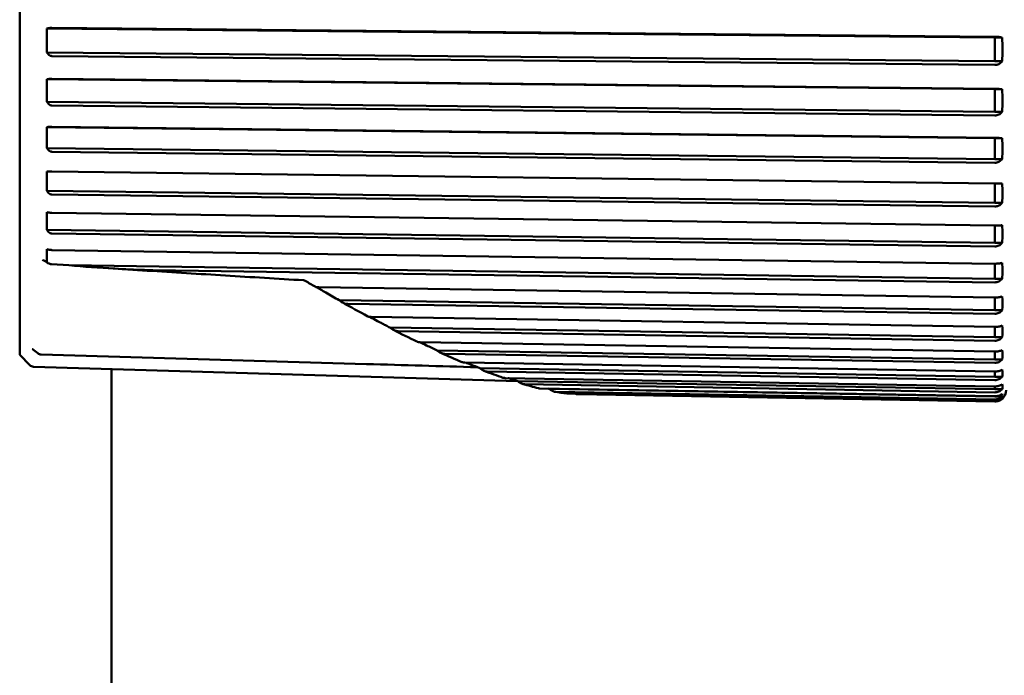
# Model space of a CAD drawing. Header units: millimetres. Extents: x 0 to 4584, y -120 to 1188.
# Tile 28 of 105: x 359 to 377, y 684 to 695. Entities that reach past the tile are written whole.
import ezdxf

# ---------------------------------------------------------------- set-up
doc = ezdxf.new("R2010")
doc.units = ezdxf.units.MM
doc.header["$LTSCALE"] = 2
doc.layers.add('Sichtbar (ISO)', color=7, linetype='Continuous', lineweight=50)

msp = doc.modelspace()

# ---------------------------------------------------------------- linework, layer by layer
at = {"layer": 'Sichtbar (ISO)'}
for p, q in [((359.0493, 689.3141), (359.0493, 714.4986)), ((359.5523, 695.1064), (359.5324, 695.1007)), ((376.3454, 694.9432), (359.5324, 695.1007)), ((376.3434, 694.9576), (359.6213, 695.1142)), ((376.4764, 694.9432), (376.3454, 694.9432)), ((376.3454, 694.9432), (376.3454, 694.5213)), ((376.3454, 694.5213), (359.5324, 694.6789)), ((359.5324, 694.6789), (359.5523, 694.6522)), ((359.6213, 694.6136), (376.3434, 694.4568)), ((376.4764, 694.5213), (376.3454, 694.5213)), ((359.5523, 694.2055), (359.5324, 694.202)), ((376.3454, 694.0246), (359.5324, 694.202)), ((376.3434, 694.0336), (359.6213, 694.21)), ((376.4764, 694.0246), (376.3454, 694.0246)), ((376.3454, 694.0246), (376.3454, 693.6263)), ((376.3454, 693.6263), (359.5324, 693.8037)), ((359.5324, 693.8037), (359.5523, 693.7766)), ((359.6213, 693.7374), (376.3434, 693.5608)), ((376.4764, 693.6263), (376.3454, 693.6263)), ((359.5523, 693.3571), (359.5324, 693.3559)), ((376.3454, 693.1598), (359.5324, 693.3559)), ((376.3434, 693.1634), (359.6213, 693.3584)), ((376.4764, 693.1598), (376.3454, 693.1598)), ((376.3454, 693.1598), (376.3454, 692.7878)), ((376.3454, 692.7878), (359.5324, 692.984)), ((359.5324, 692.984), (359.5523, 692.9566)), ((359.6213, 692.917), (376.3434, 692.7218)), ((376.4764, 692.7878), (376.3454, 692.7878)), ((359.5523, 692.5672), (359.5324, 692.5682)), ((376.3434, 692.3528), (359.6213, 692.5652)), ((376.3454, 692.3528), (376.3454, 692.0117)), ((376.3454, 692.0117), (359.5324, 692.2251)), ((359.5324, 692.2251), (359.5523, 692.1977)), ((359.6213, 692.158), (376.3434, 691.9456)), ((376.4764, 692.0117), (376.3454, 692.0117)), ((359.5523, 691.841), (359.5324, 691.8443)), ((376.3434, 691.6076), (359.6213, 691.8357)), ((376.3454, 691.6076), (376.3454, 691.3031)), ((376.3454, 691.3031), (359.5324, 691.5324)), ((359.5324, 691.5324), (359.5523, 691.5052)), ((359.6213, 691.4656), (376.3434, 691.2374)), ((376.4764, 691.3031), (376.3454, 691.3031)), ((359.5523, 691.1836), (359.5324, 691.1892)), ((376.3434, 690.9327), (359.6213, 691.1751)), ((359.5481, 690.9438), (359.5013, 690.9746)), ((359.9222, 690.905), (359.6147, 690.9244)), ((376.3454, 690.6669), (359.9222, 690.905)), ((376.3454, 690.9327), (376.3454, 690.6669)), ((361.408, 690.8186), (376.3434, 690.6021)), ((376.3434, 690.3328), (364.3546, 690.5156)), ((376.4764, 690.6669), (376.3454, 690.6669)), ((376.3454, 690.1075), (364.7163, 690.2848)), ((364.8665, 690.219), (376.3434, 690.0439)), ((376.3454, 690.3327), (376.3454, 690.1075)), ((376.4764, 690.1075), (376.3454, 690.1075)), ((376.3434, 689.8119), (365.2836, 689.9877)), ((376.3454, 689.6287), (365.6175, 689.7993)), ((365.7618, 689.7352), (376.3434, 689.5669)), ((376.3454, 689.8119), (376.3454, 689.6287)), ((376.3434, 689.3736), (366.1499, 689.5412)), ((376.4764, 689.6287), (376.3454, 689.6287)), ((359.0493, 689.3141), (359.2273, 689.136)), ((359.3716, 689.3435), (359.3018, 689.3978)), ((359.43, 689.3222), (365.2029, 689.1534)), ((376.3454, 689.2338), (366.4527, 689.3964)), ((366.5903, 689.3345), (376.3433, 689.1741)), ((376.3454, 689.3736), (376.3454, 689.2338)), ((376.3434, 689.021), (366.9452, 689.1795)), ((376.4764, 689.2338), (376.3454, 689.2338)), ((359.2951, 689.1068), (367.8809, 688.8519)), ((360.678, 677.4063), (360.678, 689.0657)), ((376.3454, 688.9255), (367.2112, 689.0795)), ((367.3427, 689.0201), (376.3433, 688.8683)), ((376.3454, 689.0209), (376.3454, 688.9255)), ((376.3434, 688.7563), (367.6593, 688.9056)), ((376.3454, 688.7058), (367.8834, 688.8512)), ((368.0068, 688.7948), (376.3433, 688.6515)), ((376.4764, 688.9255), (376.3454, 688.9255)), ((376.3434, 688.5815), (368.2769, 688.7217)), ((376.3454, 688.5763), (368.445, 688.7135)), ((368.5604, 688.6606), (376.3433, 688.5253)), ((376.3434, 688.4977), (368.7648, 688.6301)), ((368.9468, 688.6197), (376.3434, 688.4905)), ((376.3454, 688.7563), (376.3454, 688.7058)), ((376.4764, 688.7058), (376.3454, 688.7058)), ((376.3454, 688.5815), (376.3454, 688.5763)), ((376.4764, 688.5763), (376.3454, 688.5763)), ((376.4764, 688.5378), (376.4686, 688.5378))]:
    msp.add_line(p, q, dxfattribs=at)
for centre, radius, start, end in [((359.4329, 689.4225), 0.1, 232.1918, 268.29461), ((359.298, 689.2067), 0.1, 225, 268.3), ((376.3468, 688.6898), 0.2, 310.99236, 0)]:
    msp.add_arc(centre, radius, start, end, dxfattribs=at)
for centre, major_axis, ratio, start_param, end_param in [((372.3732, 694.7695), (-12.8384, 0.4177), 0.8436326, 0.007974, 0.0469017), ((376.4032, 694.7323), (0, -0.798), 0.0950568, 1.303302, 1.838301), ((372.3732, 693.8673), (-12.8398, 0.3708), 0.796436, 0.0035339, 0.0424616), ((376.4032, 693.8254), (0, -0.7534), 0.1006898, 1.303303, 1.838302), ((372.3732, 693.0201), (-12.8408, 0.3355), 0.743799, 6.2831525, 6.3220802), ((376.4032, 692.9738), (0, -0.7036), 0.1078154, 1.3033041, 1.8383031), ((372.3732, 692.2336), (-12.8415, 0.3082), 0.6860811, 6.2801879, 6.3191156), ((376.4032, 692.1832), (0, -0.649), 0.1168856, 1.3033054, 1.8383044), ((372.3732, 691.5131), (-12.8419, 0.2869), 0.6236765, 6.2776529, 6.3165805), ((376.4032, 691.459), (0, -0.59), 0.1285811, 1.303307, 1.8383059), ((359.6744, 690.9803), (-0.1436, -0.0126), 0.3945794, 6.2566294, 7.2628151), ((359.6221, 690.9721), (-0.0862, 0.0018), 0.5570116, 1.3051274, 1.4955684), ((376.4032, 690.8062), (0, -0.5269), 0.1439701, 1.3033089, 1.8383079), ((376.4032, 690.2292), (0, -0.4603), 0.1648224, 1.3033114, 1.8383104), ((376.4032, 689.7319), (0, -0.3904), 0.1942903, 1.3033149, 1.8383139), ((359.3632, 689.4767), (-0.0615, -0.0789), 0.6414498, 6.2831767, 6.2836947), ((376.4032, 689.3178), (0, -0.318), 0.2385735, 1.3033202, 1.8383191), ((376.4032, 688.9898), (0, -0.2433), 0.3117605, 1.3033294, 1.8383284), ((376.4032, 688.7499), (0, -0.167), 0.4541966, 1.3033517, 1.8383506), ((376.4032, 688.5999), (0, -0.0896), 0.8469198, 1.3035857, 1.8385846), ((376.4032, 688.5408), (-0.0759, 0), 0.1517432, 2.8740786, 3.4090776)]:
    msp.add_ellipse(centre, major_axis=major_axis, ratio=ratio, start_param=start_param, end_param=end_param, dxfattribs=at)
for points, knots in [([(359.5523, 695.1064), (359.5538, 695.1069), (359.5554, 695.1073), (359.5653, 695.1098), (359.5773, 695.1118), (359.5985, 695.1138), (359.6106, 695.1143), (359.6213, 695.1142)], [0.0633683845, 0.0633683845, 0.0633683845, 0.0633683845, 0.0641085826, 0.0641085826, 0.0680336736, 0.0680336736, 0.0711820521, 0.0711820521, 0.0711820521, 0.0711820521]), ([(376.3434, 694.9576), (376.3445, 694.9576), (376.3456, 694.9576), (376.3468, 694.9576), (376.3689, 694.9576), (376.3947, 694.9562), (376.4369, 694.9516), (376.4598, 694.9474), (376.4764, 694.9432)], [-0.000335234, -0.000335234, -0.000335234, -0.000335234, 0, 0, 0, 0.006641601, 0.006641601, 0.0141713, 0.0141713, 0.0141713, 0.0141713]), ([(359.6213, 694.6136), (359.6106, 694.6137), (359.5985, 694.6167), (359.5773, 694.6267), (359.5653, 694.6365), (359.5554, 694.6482), (359.5538, 694.6501), (359.5523, 694.6522)], [0.0001731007, 0.0001731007, 0.0001731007, 0.0001731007, 0.0033214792, 0.0033214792, 0.0072465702, 0.0072465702, 0.0079867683, 0.0079867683, 0.0079867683, 0.0079867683]), ([(376.4764, 694.5213), (376.4598, 694.5024), (376.4369, 694.4837), (376.3947, 694.4631), (376.3689, 694.4568), (376.3468, 694.4568), (376.3456, 694.4568), (376.3445, 694.4568), (376.3434, 694.4568)], [-0.014171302, -0.014171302, -0.014171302, -0.014171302, -0.006641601, -0.006641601, 0, 0, 0, 0.000335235, 0.000335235, 0.000335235, 0.000335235]), ([(359.5523, 694.2055), (359.5538, 694.2058), (359.5554, 694.206), (359.5653, 694.2075), (359.5773, 694.2087), (359.5985, 694.2099), (359.6106, 694.2101), (359.6213, 694.21)], [0.0633683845, 0.0633683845, 0.0633683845, 0.0633683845, 0.0641085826, 0.0641085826, 0.0680336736, 0.0680336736, 0.0711820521, 0.0711820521, 0.0711820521, 0.0711820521]), ([(376.3434, 694.0336), (376.3445, 694.0336), (376.3456, 694.0336), (376.3468, 694.0336), (376.3689, 694.0336), (376.3947, 694.0327), (376.4369, 694.0298), (376.4598, 694.0272), (376.4764, 694.0246)], [-0.000335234, -0.000335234, -0.000335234, -0.000335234, 0, 0, 0, 0.006641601, 0.006641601, 0.0141713, 0.0141713, 0.0141713, 0.0141713]), ([(359.6213, 693.7374), (359.6106, 693.7376), (359.5985, 693.7405), (359.5773, 693.7507), (359.5653, 693.7607), (359.5554, 693.7726), (359.5538, 693.7746), (359.5523, 693.7766)], [0.0001731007, 0.0001731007, 0.0001731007, 0.0001731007, 0.0033214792, 0.0033214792, 0.0072465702, 0.0072465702, 0.0079867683, 0.0079867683, 0.0079867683, 0.0079867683]), ([(376.4764, 693.6263), (376.4598, 693.6071), (376.4369, 693.5881), (376.3947, 693.5672), (376.3689, 693.5608), (376.3468, 693.5608), (376.3456, 693.5608), (376.3445, 693.5608), (376.3434, 693.5608)], [-0.014171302, -0.014171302, -0.014171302, -0.014171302, -0.006641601, -0.006641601, 0, 0, 0, 0.000335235, 0.000335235, 0.000335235, 0.000335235]), ([(359.5523, 693.3571), (359.5538, 693.3572), (359.5554, 693.3573), (359.5653, 693.3578), (359.5773, 693.3582), (359.5985, 693.3585), (359.6106, 693.3585), (359.6213, 693.3584)], [0.0633683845, 0.0633683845, 0.0633683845, 0.0633683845, 0.0641085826, 0.0641085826, 0.0680336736, 0.0680336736, 0.0711820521, 0.0711820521, 0.0711820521, 0.0711820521]), ([(376.3434, 693.1633), (376.3445, 693.1633), (376.3456, 693.1633), (376.3468, 693.1633), (376.3689, 693.1633), (376.3947, 693.163), (376.4369, 693.1619), (376.4598, 693.1608), (376.4764, 693.1598)], [-0.000335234, -0.000335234, -0.000335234, -0.000335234, 0, 0, 0, 0.006641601, 0.006641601, 0.0141713, 0.0141713, 0.0141713, 0.0141713]), ([(359.6213, 692.917), (359.6106, 692.9172), (359.5985, 692.9202), (359.5773, 692.9305), (359.5653, 692.9406), (359.5554, 692.9525), (359.5538, 692.9545), (359.5523, 692.9566)], [0.0001731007, 0.0001731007, 0.0001731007, 0.0001731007, 0.0033214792, 0.0033214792, 0.0072465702, 0.0072465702, 0.0079867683, 0.0079867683, 0.0079867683, 0.0079867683]), ([(376.4764, 692.7878), (376.4598, 692.7685), (376.4369, 692.7493), (376.3947, 692.7283), (376.3689, 692.7218), (376.3468, 692.7218), (376.3456, 692.7218), (376.3445, 692.7218), (376.3434, 692.7219)], [-0.014171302, -0.014171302, -0.014171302, -0.014171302, -0.006641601, -0.006641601, 0, 0, 0, 0.000335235, 0.000335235, 0.000335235, 0.000335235]), ([(359.5523, 692.5672), (359.5538, 692.5671), (359.5554, 692.567), (359.5653, 692.5666), (359.5773, 692.5661), (359.5985, 692.5655), (359.6106, 692.5653), (359.6213, 692.5652)], [0.0633683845, 0.0633683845, 0.0633683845, 0.0633683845, 0.0641085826, 0.0641085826, 0.0680336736, 0.0680336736, 0.0711820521, 0.0711820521, 0.0711820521, 0.0711820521]), ([(376.3434, 692.3528), (376.3445, 692.3528), (376.3456, 692.3528), (376.3468, 692.3528), (376.3689, 692.3528), (376.3947, 692.353), (376.4369, 692.3536), (376.4598, 692.3542), (376.4764, 692.3547)], [-0.000335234, -0.000335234, -0.000335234, -0.000335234, 0, 0, 0, 0.006641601, 0.006641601, 0.0141713, 0.0141713, 0.0141713, 0.0141713]), ([(359.6213, 692.158), (359.6106, 692.1582), (359.5985, 692.1612), (359.5773, 692.1716), (359.5653, 692.1817), (359.5554, 692.1937), (359.5538, 692.1957), (359.5523, 692.1977)], [0.0001731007, 0.0001731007, 0.0001731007, 0.0001731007, 0.0033214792, 0.0033214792, 0.0072465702, 0.0072465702, 0.0079867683, 0.0079867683, 0.0079867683, 0.0079867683]), ([(376.4764, 692.0117), (376.4598, 691.9923), (376.4369, 691.9731), (376.3947, 691.952), (376.3689, 691.9456), (376.3468, 691.9456), (376.3456, 691.9456), (376.3445, 691.9456), (376.3434, 691.9456)], [-0.014171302, -0.014171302, -0.014171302, -0.014171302, -0.006641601, -0.006641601, 0, 0, 0, 0.000335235, 0.000335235, 0.000335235, 0.000335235]), ([(359.5523, 691.841), (359.5538, 691.8408), (359.5554, 691.8405), (359.5653, 691.8391), (359.5773, 691.8378), (359.5985, 691.8364), (359.6106, 691.8359), (359.6213, 691.8357)], [0.0633683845, 0.0633683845, 0.0633683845, 0.0633683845, 0.0641085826, 0.0641085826, 0.0680336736, 0.0680336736, 0.0711820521, 0.0711820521, 0.0711820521, 0.0711820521]), ([(376.3434, 691.6076), (376.3445, 691.6076), (376.3456, 691.6076), (376.3468, 691.6076), (376.3689, 691.6076), (376.3947, 691.6083), (376.4369, 691.6106), (376.4598, 691.6128), (376.4764, 691.6149)], [-0.000335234, -0.000335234, -0.000335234, -0.000335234, 0, 0, 0, 0.006641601, 0.006641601, 0.0141713, 0.0141713, 0.0141713, 0.0141713]), ([(359.6213, 691.4656), (359.6106, 691.4658), (359.5985, 691.4688), (359.5773, 691.4791), (359.5653, 691.4892), (359.5554, 691.5011), (359.5538, 691.5031), (359.5523, 691.5052)], [0.0001731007, 0.0001731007, 0.0001731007, 0.0001731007, 0.0033214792, 0.0033214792, 0.0072465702, 0.0072465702, 0.0079867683, 0.0079867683, 0.0079867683, 0.0079867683]), ([(376.4764, 691.3031), (376.4598, 691.2838), (376.4369, 691.2647), (376.3947, 691.2438), (376.3689, 691.2374), (376.3468, 691.2374), (376.3456, 691.2374), (376.3445, 691.2374), (376.3434, 691.2374)], [-0.014171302, -0.014171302, -0.014171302, -0.014171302, -0.006641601, -0.006641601, 0, 0, 0, 0.000335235, 0.000335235, 0.000335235, 0.000335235]), ([(359.5523, 691.1836), (359.5538, 691.1832), (359.5554, 691.1828), (359.5653, 691.1804), (359.5773, 691.1783), (359.5985, 691.176), (359.6106, 691.1753), (359.6213, 691.1751)], [0.0633683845, 0.0633683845, 0.0633683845, 0.0633683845, 0.0641085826, 0.0641085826, 0.0680336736, 0.0680336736, 0.0711820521, 0.0711820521, 0.0711820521, 0.0711820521]), ([(359.5013, 690.9746), (359.4939, 690.9795), (359.4868, 690.9838), (359.4745, 690.9907), (359.4691, 690.9934), (359.4617, 690.9965), (359.4592, 690.9975), (359.4565, 690.9984), (359.4558, 690.9985), (359.4557, 690.9986), (359.4557, 690.9986), (359.4557, 690.9986)], [0, 0, 0, 0, 0.00347997, 0.00347997, 0.006599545, 0.006599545, 0.008764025, 0.008764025, 0.010217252, 0.010217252, 0.010357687, 0.010357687, 0.010357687, 0.010357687]), ([(361.408, 690.8186), (361.3604, 690.8193), (361.3125, 690.8204), (361.0902, 690.8265), (360.9121, 690.8347), (360.4583, 690.8607), (360.1827, 690.8813), (359.9222, 690.905)], [0.03529732, 0.03529732, 0.03529732, 0.03529732, 0.04883347, 0.04883347, 0.09766694, 0.09766694, 0.17315678, 0.17315678, 0.17315678, 0.17315678]), ([(376.3434, 690.9327), (376.3445, 690.9327), (376.3456, 690.9327), (376.3468, 690.9327), (376.3689, 690.9327), (376.3947, 690.9339), (376.4369, 690.938), (376.4598, 690.9417), (376.4764, 690.9454)], [-0.000335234, -0.000335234, -0.000335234, -0.000335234, 0, 0, 0, 0.006641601, 0.006641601, 0.0141713, 0.0141713, 0.0141713, 0.0141713]), ([(364.0836, 690.6384), (363.8527, 690.6524), (363.6218, 690.6665), (363.16, 690.6948), (362.9291, 690.709), (362.4674, 690.7374), (362.2365, 690.7516), (361.7747, 690.7801), (361.5438, 690.7944), (361.082, 690.823), (360.8511, 690.8374), (360.6202, 690.8517)], [1.5503082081, 1.5503082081, 1.5503082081, 1.5503082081, 1.5507533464, 1.5507533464, 1.5511984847, 1.5511984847, 1.5516436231, 1.5516436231, 1.5520887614, 1.5520887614, 1.5525338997, 1.5525338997, 1.5525338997, 1.5525338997]), ([(364.288, 690.526), (364.2912, 690.5242), (364.2955, 690.5225), (364.3066, 690.5197), (364.3131, 690.5185), (364.3311, 690.5164), (364.3429, 690.5158), (364.3546, 690.5156)], [-0.0080030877, -0.0080030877, -0.0080030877, -0.0080030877, -0.0057989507, -0.0057989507, -0.0035110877, -0.0035110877, -0.000001, -0.000001, -0.000001, -0.000001]), ([(364.4813, 690.4207), (364.4491, 690.4384), (364.4151, 690.458), (364.3579, 690.491), (364.3331, 690.5053), (364.3086, 690.5194)], [-0.030361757, -0.030361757, -0.030361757, -0.030361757, -0.0152108, -0.0152108, -0.004042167, -0.004042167, -0.004042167, -0.004042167]), ([(376.4764, 690.6669), (376.4598, 690.6479), (376.4369, 690.6291), (376.3947, 690.6084), (376.3689, 690.602), (376.3468, 690.602), (376.3456, 690.602), (376.3445, 690.6021), (376.3434, 690.6021)], [-0.014171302, -0.014171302, -0.014171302, -0.014171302, -0.006641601, -0.006641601, 0, 0, 0, 0.000335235, 0.000335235, 0.000335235, 0.000335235]), ([(364.7157, 690.2852), (364.677, 690.3072), (364.6381, 690.3296), (364.56, 690.3745), (364.5209, 690.397), (364.4813, 690.4207)], [-0.036029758, -0.036029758, -0.036029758, -0.036029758, -0.018244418, -0.018244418, -0.000335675, -0.000335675, -0.000335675, -0.000335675]), ([(376.3434, 690.3327), (376.3445, 690.3327), (376.3456, 690.3327), (376.3468, 690.3327), (376.3689, 690.3327), (376.3947, 690.3345), (376.4369, 690.3403), (376.4598, 690.3455), (376.4764, 690.3508)], [-0.000335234, -0.000335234, -0.000335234, -0.000335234, 0, 0, 0, 0.006641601, 0.006641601, 0.0141713, 0.0141713, 0.0141713, 0.0141713]), ([(364.8665, 690.219), (364.8546, 690.2192), (364.8426, 690.221), (364.8174, 690.2271), (364.804, 690.2319), (364.7643, 690.2494), (364.7387, 690.266), (364.7157, 690.2852)], [-0.016876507, -0.016876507, -0.016876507, -0.016876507, -0.013280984, -0.013280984, -0.009047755, -0.009047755, -0.000134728, -0.000134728, -0.000134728, -0.000134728]), ([(365.222, 689.9984), (365.2246, 689.997), (365.2277, 689.9957), (365.2371, 689.9926), (365.2438, 689.9912), (365.2613, 689.9886), (365.2725, 689.9879), (365.2836, 689.9877)], [-0.0071010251, -0.0071010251, -0.0071010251, -0.0071010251, -0.0056450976, -0.0056450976, -0.0033215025, -0.0033215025, -0.000000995, -0.000000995, -0.000000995, -0.000000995]), ([(376.4764, 690.1075), (376.4598, 690.0889), (376.4369, 690.0704), (376.3947, 690.0502), (376.3689, 690.0439), (376.3468, 690.0439), (376.3456, 690.0439), (376.3445, 690.0439), (376.3434, 690.044)], [-0.014171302, -0.014171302, -0.014171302, -0.014171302, -0.006641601, -0.006641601, 0, 0, 0, 0.000335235, 0.000335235, 0.000335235, 0.000335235]), ([(365.2541, 689.9898), (365.2811, 689.9756), (365.3079, 689.9615), (365.3766, 689.9256), (365.4183, 689.9037), (365.4601, 689.8818)], [0.006853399, 0.006853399, 0.006853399, 0.006853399, 0.019631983, 0.019631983, 0.039498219, 0.039498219, 0.039498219, 0.039498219]), ([(365.6172, 689.7994), (365.591, 689.8131), (365.5648, 689.8269), (365.5124, 689.8544), (365.4862, 689.8681), (365.4601, 689.8818)], [-0.024960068, -0.024960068, -0.024960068, -0.024960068, -0.012465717, -0.012465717, -0.000014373, -0.000014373, -0.000014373, -0.000014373]), ([(376.3434, 689.8119), (376.3445, 689.8119), (376.3456, 689.8118), (376.3468, 689.8118), (376.3689, 689.8118), (376.3947, 689.8141), (376.4369, 689.8216), (376.4598, 689.8283), (376.4764, 689.8351)], [-0.000335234, -0.000335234, -0.000335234, -0.000335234, 0, 0, 0, 0.006641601, 0.006641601, 0.0141713, 0.0141713, 0.0141713, 0.0141713]), ([(365.7618, 689.7352), (365.7508, 689.7353), (365.7396, 689.737), (365.7164, 689.7425), (365.7041, 689.7467), (365.6663, 689.7631), (365.6405, 689.7794), (365.6172, 689.7994)], [-0.017347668, -0.017347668, -0.017347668, -0.017347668, -0.013716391, -0.013716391, -0.00949499, -0.00949499, -0.000116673, -0.000116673, -0.000116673, -0.000116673]), ([(366.0946, 689.5511), (366.0959, 689.5505), (366.0974, 689.5498), (366.1047, 689.5469), (366.1115, 689.5452), (366.1287, 689.5422), (366.1393, 689.5414), (366.1499, 689.5412)], [-0.0061482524, -0.0061482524, -0.0061482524, -0.0061482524, -0.0055317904, -0.0055317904, -0.0031726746, -0.0031726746, -0.0000009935, -0.0000009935, -0.0000009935, -0.0000009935]), ([(366.4528, 689.3961), (366.3898, 689.4255), (366.3271, 689.4548), (366.2232, 689.5032), (366.1821, 689.5224), (366.1409, 689.5415)], [-0.062500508, -0.062500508, -0.062500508, -0.062500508, -0.031072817, -0.031072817, -0.010466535, -0.010466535, -0.010466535, -0.010466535]), ([(376.4764, 689.6287), (376.4598, 689.6106), (376.4369, 689.5926), (376.3947, 689.5729), (376.3689, 689.5668), (376.3468, 689.5668), (376.3456, 689.5668), (376.3445, 689.5669), (376.3434, 689.5669)], [-0.014171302, -0.014171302, -0.014171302, -0.014171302, -0.006641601, -0.006641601, 0, 0, 0, 0.000335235, 0.000335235, 0.000335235, 0.000335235]), ([(359.3017, 689.3978), (359.2962, 689.4021), (359.291, 689.406), (359.2822, 689.4124), (359.2784, 689.4149), (359.2736, 689.418), (359.2721, 689.4189), (359.2711, 689.4195), (359.2709, 689.4196), (359.2709, 689.4196)], [0, 0, 0, 0, 0.0029033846, 0.0029033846, 0.00554352, 0.00554352, 0.0073221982, 0.0073221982, 0.0080685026, 0.0080685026, 0.0080685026, 0.0080685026]), ([(366.5903, 689.3345), (366.5792, 689.3347), (366.568, 689.3364), (366.5448, 689.342), (366.5326, 689.3464), (366.4962, 689.3629), (366.4728, 689.3785), (366.4528, 689.3961)], [-0.015646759, -0.015646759, -0.015646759, -0.015646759, -0.012283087, -0.012283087, -0.008399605, -0.008399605, -0.000011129, -0.000011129, -0.000011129, -0.000011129]), ([(376.3434, 689.3736), (376.3445, 689.3736), (376.3456, 689.3736), (376.3468, 689.3736), (376.3689, 689.3736), (376.3947, 689.3764), (376.4369, 689.3854), (376.4598, 689.3936), (376.4764, 689.4019)], [-0.000335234, -0.000335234, -0.000335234, -0.000335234, 0, 0, 0, 0.006641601, 0.006641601, 0.0141713, 0.0141713, 0.0141713, 0.0141713]), ([(366.8976, 689.1878), (366.9032, 689.1854), (366.9097, 689.1836), (366.9257, 689.1805), (366.9354, 689.1797), (366.9452, 689.1795)], [-0.0051308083, -0.0051308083, -0.0051308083, -0.0051308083, -0.002921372, -0.002921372, -0.0000009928, -0.0000009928, -0.0000009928, -0.0000009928]), ([(367.2112, 689.0795), (367.155, 689.1019), (367.0987, 689.1243), (367.0152, 689.1576), (366.9879, 689.1684), (366.9607, 689.1792)], [-0.060718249, -0.060718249, -0.060718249, -0.060718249, -0.030535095, -0.030535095, -0.015930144, -0.015930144, -0.015930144, -0.015930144]), ([(376.4764, 689.2338), (376.4598, 689.2163), (376.4369, 689.199), (376.3947, 689.1799), (376.3689, 689.1741), (376.3468, 689.1741), (376.3456, 689.1741), (376.3445, 689.1741), (376.3434, 689.1741)], [-0.014171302, -0.014171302, -0.014171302, -0.014171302, -0.006641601, -0.006641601, 0, 0, 0, 0.000335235, 0.000335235, 0.000335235, 0.000335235]), ([(367.221, 689.0715), (367.2193, 689.0728), (367.2177, 689.0741), (367.2145, 689.0768), (367.2128, 689.0782), (367.2112, 689.0795)], [-0.0013398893, -0.0013398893, -0.0013398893, -0.0013398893, -0.0006742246, -0.0006742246, 0, 0, 0, 0]), ([(367.3427, 689.0201), (367.3327, 689.0203), (367.3227, 689.0217), (367.3022, 689.0265), (367.2914, 689.0301), (367.2593, 689.0438), (367.2388, 689.0568), (367.221, 689.0715)], [-0.01379216, -0.01379216, -0.01379216, -0.01379216, -0.010784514, -0.010784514, -0.007365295, -0.007365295, -0.000005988, -0.000005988, -0.000005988, -0.000005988]), ([(376.3434, 689.021), (376.3445, 689.0209), (376.3456, 689.0209), (376.3468, 689.0209), (376.3689, 689.0209), (376.3947, 689.0242), (376.4369, 689.0347), (376.4598, 689.0444), (376.4764, 689.0541)], [-0.000335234, -0.000335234, -0.000335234, -0.000335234, 0, 0, 0, 0.006641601, 0.006641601, 0.0141713, 0.0141713, 0.0141713, 0.0141713]), ([(367.6211, 688.9115), (367.6257, 688.91), (367.6305, 688.9087), (367.6432, 688.9064), (367.6513, 688.9057), (367.6593, 688.9056)], [-0.0040019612, -0.0040019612, -0.0040019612, -0.0040019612, -0.0024123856, -0.0024123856, -0.0000009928, -0.0000009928, -0.0000009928, -0.0000009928]), ([(367.8834, 688.8512), (367.8344, 688.8667), (367.7852, 688.8823), (367.7288, 688.9001), (367.7217, 688.9024), (367.7146, 688.9046)], [-0.058126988, -0.058126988, -0.058126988, -0.058126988, -0.029071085, -0.029071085, -0.024895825, -0.024895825, -0.024895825, -0.024895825]), ([(367.8982, 688.8394), (367.8957, 688.8413), (367.8932, 688.8434), (367.8882, 688.8473), (367.8858, 688.8492), (367.8834, 688.8512)], [-0.0021509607, -0.0021509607, -0.0021509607, -0.0021509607, -0.0010956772, -0.0010956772, -0.0000935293, -0.0000935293, -0.0000935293, -0.0000935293]), ([(368.0068, 688.7948), (367.9978, 688.795), (367.9887, 688.7962), (367.9702, 688.8003), (367.9607, 688.8034), (367.9319, 688.8152), (367.9137, 688.8264), (367.8982, 688.8394)], [-0.012412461, -0.012412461, -0.012412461, -0.012412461, -0.009684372, -0.009684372, -0.006628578, -0.006628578, -0.000026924, -0.000026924, -0.000026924, -0.000026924]), ([(376.4764, 688.9255), (376.4598, 688.9087), (376.4369, 688.8921), (376.3947, 688.8739), (376.3689, 688.8682), (376.3468, 688.8682), (376.3456, 688.8682), (376.3445, 688.8683), (376.3434, 688.8683)], [-0.014171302, -0.014171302, -0.014171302, -0.014171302, -0.006641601, -0.006641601, 0, 0, 0, 0.000335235, 0.000335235, 0.000335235, 0.000335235]), ([(376.3434, 688.7563), (376.3445, 688.7563), (376.3456, 688.7563), (376.3468, 688.7563), (376.3689, 688.7563), (376.3947, 688.76), (376.4369, 688.772), (376.4598, 688.783), (376.4764, 688.7941)], [-0.000335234, -0.000335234, -0.000335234, -0.000335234, 0, 0, 0, 0.006641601, 0.006641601, 0.0141713, 0.0141713, 0.0141713, 0.0141713]), ([(368.2505, 688.725), (368.2516, 688.7247), (368.2528, 688.7244), (368.2613, 688.7226), (368.2691, 688.7219), (368.2769, 688.7217)], [-0.0027012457, -0.0027012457, -0.0027012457, -0.0027012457, -0.0023401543, -0.0023401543, -0.000001, -0.000001, -0.000001, -0.000001]), ([(368.4649, 688.698), (368.4616, 688.7006), (368.4583, 688.7032), (368.4517, 688.7083), (368.4483, 688.7109), (368.445, 688.7135)], [-0.0028209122, -0.0028209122, -0.0028209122, -0.0028209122, -0.0014123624, -0.0014123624, -0.0000004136, -0.0000004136, -0.0000004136, -0.0000004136]), ([(368.5604, 688.6606), (368.5523, 688.6607), (368.5443, 688.6617), (368.5279, 688.6652), (368.5196, 688.6678), (368.4954, 688.6774), (368.4795, 688.6866), (368.4649, 688.698)], [-0.011973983, -0.011973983, -0.011973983, -0.011973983, -0.009225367, -0.009225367, -0.006200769, -0.006200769, -0.000002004, -0.000002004, -0.000002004, -0.000002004]), ([(368.9468, 688.6197), (368.9397, 688.6198), (368.9328, 688.6206), (368.9193, 688.6233), (368.9128, 688.6253), (368.9066, 688.6276)], [-0.0102817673, -0.0102817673, -0.0102817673, -0.0102817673, -0.0078607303, -0.0078607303, -0.0054775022, -0.0054775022, -0.0054775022, -0.0054775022]), ([(376.4764, 688.7058), (376.4598, 688.6898), (376.4369, 688.6741), (376.3947, 688.6568), (376.3689, 688.6515), (376.3468, 688.6515), (376.3456, 688.6515), (376.3445, 688.6515), (376.3434, 688.6515)], [-0.014171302, -0.014171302, -0.014171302, -0.014171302, -0.006641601, -0.006641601, 0, 0, 0, 0.000335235, 0.000335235, 0.000335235, 0.000335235]), ([(376.3434, 688.5815), (376.3445, 688.5815), (376.3456, 688.5815), (376.3468, 688.5815), (376.3689, 688.5815), (376.3947, 688.5856), (376.4369, 688.599), (376.4598, 688.6113), (376.4764, 688.6236)], [-0.000335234, -0.000335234, -0.000335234, -0.000335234, 0, 0, 0, 0.006641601, 0.006641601, 0.0141713, 0.0141713, 0.0141713, 0.0141713]), ([(376.4764, 688.5763), (376.4598, 688.5613), (376.4369, 688.5465), (376.3947, 688.5303), (376.3689, 688.5253), (376.3468, 688.5253), (376.3456, 688.5253), (376.3445, 688.5253), (376.3434, 688.5253)], [-0.014171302, -0.014171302, -0.014171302, -0.014171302, -0.006641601, -0.006641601, 0, 0, 0, 0.000335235, 0.000335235, 0.000335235, 0.000335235]), ([(376.3434, 688.4977), (376.3445, 688.4977), (376.3456, 688.4977), (376.3468, 688.4977), (376.3689, 688.4977), (376.3947, 688.5022), (376.4369, 688.517), (376.4598, 688.5303), (376.4764, 688.5439)], [-0.000335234, -0.000335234, -0.000335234, -0.000335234, 0, 0, 0, 0.006641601, 0.006641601, 0.0141713, 0.0141713, 0.0141713, 0.0141713]), ([(376.4764, 688.5378), (376.4598, 688.5239), (376.4369, 688.5102), (376.3947, 688.4951), (376.3689, 688.4905), (376.3468, 688.4905), (376.3456, 688.4905), (376.3445, 688.4905), (376.3434, 688.4905)], [-0.014171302, -0.014171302, -0.014171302, -0.014171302, -0.006641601, -0.006641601, 0, 0, 0, 0.000335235, 0.000335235, 0.000335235, 0.000335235])]:
    msp.add_open_spline(points, degree=3, knots=knots, dxfattribs=at)
msp.add_rational_spline([(359.5324, 691.1892), (359.5285, 691.0792), (359.5308, 690.9692)], [1.69312184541, 1.69337500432, 1.69322830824], degree=2, dxfattribs=at)
for points in [[(364.1149, 690.6287), (364.1057, 690.6342), (364.0942, 690.6377), (364.0836, 690.6384)], [(364.288, 690.526), (364.2305, 690.5599), (364.1728, 690.5941), (364.1149, 690.6287)], [(365.222, 689.9984), (365.0715, 690.0796), (364.9194, 690.1636), (364.766, 690.2502)], [(366.0946, 689.5511), (365.9571, 689.6176), (365.8178, 689.687), (365.6769, 689.7591)], [(359.3716, 689.3435), (359.3716, 689.3435), (359.3716, 689.3435), (359.3716, 689.3434)], [(359.43, 689.3222), (359.43, 689.3222), (359.43, 689.3222), (359.43, 689.3222)], [(366.8976, 689.1878), (366.7741, 689.2395), (366.6484, 689.2942), (366.521, 689.3517)], [(367.168, 689.0967), (366.5132, 689.1159), (365.8583, 689.1348), (365.2033, 689.1537)], [(367.6211, 688.9115), (367.5129, 688.9484), (367.4021, 688.9884), (367.2891, 689.0313)], [(368.2505, 688.725), (368.1601, 688.7471), (368.0662, 688.7725), (367.9695, 688.8008)], [(368.445, 688.7135), (368.4363, 688.7154), (368.4275, 688.7174), (368.4188, 688.7193)], [(368.7544, 688.6307), (368.6887, 688.6381), (368.6167, 688.6488), (368.5405, 688.6626)], [(368.7544, 688.6307), (368.7578, 688.6303), (368.7613, 688.6301), (368.7648, 688.6301)]]:
    msp.add_open_spline(points, degree=3, dxfattribs=at)

doc.saveas('drawing.dxf')
